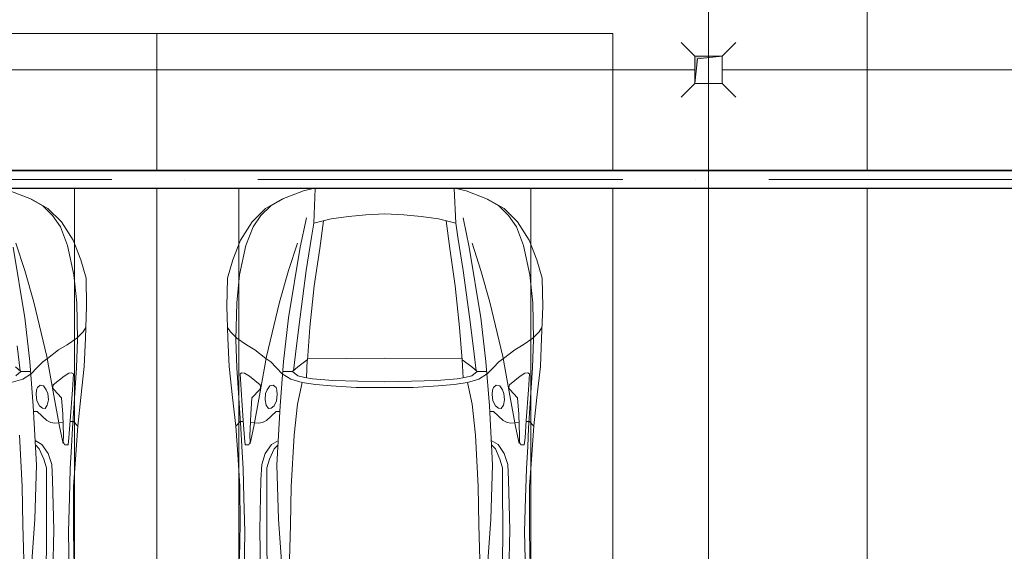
# Model space of a CAD drawing. Header units: millimetres. Extents: x -32229 to 192519, y -13689 to 125138.
# Tile 172 of 183: x 39659 to 45056, y 78213 to 81125. Entities that reach past the tile are written whole.
import ezdxf

# ---------------------------------------------------------------- set-up
doc = ezdxf.new("R2010")
doc.units = ezdxf.units.MM
doc.linetypes.add('ADSK_Линия сетки', pattern=[5000, 4000, -500, 0, -500])
doc.linetypes.add('ADSK_Осевая', pattern=[2800, 2000, -400, 0, -400])
for name, color, linetype, lineweight in [('A-DETL-GENF-OTLN', 7, 'Continuous', 18), ('A-FLOR-____-OTLN', 7, 'Continuous', 18), ('C-PRKG-____-OTLN', 7, 'Continuous', 18), ('E-CABL-TRAY-CNTR', 7, 'ADSK_Осевая', 18), ('E-CABL-TRAY-OTLN', 7, 'Continuous', 18), ('M-EQPM-____-OTLN', 7, 'Continuous', 18), ('P-SANR-FIXT-OTLN', 7, 'Continuous', 18), ('S-GRID-____-OTLN', 7, 'Continuous', 9)]:
    doc.layers.add(name, color=color, linetype=linetype, lineweight=lineweight)

# ---------------------------------------------------------------- blocks, each defined once
blk = doc.blocks.new('АР_Машиноместо - 6000x3600_С_МГН-V120--01 ЭЛ')
at = {"layer": 'C-PRKG-____-OTLN', "color": 253, "lineweight": 13, "true_color": 0xaaaaaa}
for p, q in [((-550, 4949.9), (-550, 6000)), ((-550, 0), (-550, 4849.9))]:
    blk.add_line(p, q, dxfattribs=at)
blk = doc.blocks.new('АР_Машиноместо - 4900x2400_М__5300х2500_-V127--01 ЭЛ')
at = {"layer": 'A-DETL-GENF-OTLN', "color": 254, "lineweight": 13, "true_color": 0xd4d4d4}
for p, q in [((483.3, -2571.4), (478, -2290)), ((570.6, -2291.4), (564.4, -2580.5)), ((1929.4, -2291.4), (1935.6, -2580.5)), ((2016.7, -2571.4), (2022, -2290)), ((728.4, -2415.7), (733.8, -2606.7)), ((1771.6, -2415.7), (1766.2, -2606.7)), ((477.8, -2754.7), (483.3, -2571.4)), ((564.4, -2580.5), (571.6, -2853.3)), ((1935.6, -2580.5), (1928.4, -2853.3)), ((2022.2, -2754.7), (2016.7, -2571.4)), ((733.8, -2606.7), (737.8, -2818.3)), ((1766.2, -2606.7), (1762.2, -2818.3)), ((473.9, -2913.7), (477.8, -2754.7)), ((2026.1, -2913.7), (2022.2, -2754.7)), ((571.6, -2853.3), (575.7, -2937.4)), ((737.8, -2818.3), (752.8, -3099)), ((1762.2, -2818.3), (1747.2, -3099)), ((1928.4, -2853.3), (1924.3, -2937.4)), ((466.3, -3036.3), (473.9, -2913.7)), ((2033.7, -3036.3), (2026.1, -2913.7)), ((575.7, -2937.4), (595.2, -2997.9)), ((1924.3, -2937.4), (1904.8, -2997.9)), ((595.2, -2997.9), (629, -3048.1)), ((1904.8, -2997.9), (1871, -3048.1)), ((462, -3136.6), (466.3, -3036.3)), ((512.5, -3053.2), (532.7, -3145.9)), ((629, -3048.1), (666.7, -3069.7)), ((1871, -3048.1), (1833.3, -3069.7)), ((1987.5, -3053.2), (1967.3, -3145.9)), ((2038, -3136.6), (2033.7, -3036.3)), ((752.8, -3099), (771.7, -3268.5)), ((1747.2, -3099), (1728.3, -3268.5)), ((439.5, -3468.5), (462, -3136.6)), ((532.7, -3145.9), (564, -3316.2)), ((1967.3, -3145.9), (1936, -3316.2)), ((2060.5, -3468.5), (2038, -3136.6)), ((771.7, -3268.5), (797.1, -3388.2)), ((1728.3, -3268.5), (1702.9, -3388.2)), ((564, -3316.2), (602.3, -3530.2)), ((1936, -3316.2), (1897.7, -3530.2)), ((797.1, -3388.2), (734.6, -3405.8)), ((870, -3377.1), (797.1, -3388.2)), ((957.1, -3368.9), (870, -3377.1)), ((1093.5, -3360.7), (957.1, -3368.9)), ((1250, -3360.7), (1093.5, -3360.7)), ((1250, -3360.7), (1406.5, -3360.7)), ((1406.5, -3360.7), (1542.9, -3368.9)), ((1542.9, -3368.9), (1630, -3377.1)), ((1630, -3377.1), (1702.9, -3388.2)), ((1702.9, -3388.2), (1765.4, -3405.8)), ((734.6, -3405.8), (688.5, -3435.5)), ((749.1, -3450.8), (765.5, -3589.1)), ((1750.9, -3450.8), (1734.5, -3589.1)), ((1765.4, -3405.8), (1811.5, -3435.5)), ((434.2, -3623.7), (439.5, -3468.5)), ((695.7, -3502.8), (723.2, -3741.5)), ((1804.3, -3502.8), (1776.8, -3741.5)), ((2065.8, -3623.7), (2060.5, -3468.5)), ((602.3, -3530.2), (673.6, -3827.1)), ((1897.7, -3530.2), (1826.4, -3827.1)), ((765.5, -3589.1), (785.7, -3746.6)), ((1734.5, -3589.1), (1714.3, -3746.6)), ((438.6, -3823.4), (434.2, -3623.7)), ((2061.4, -3823.4), (2065.8, -3623.7)), ((723.2, -3741.5), (786.9, -4128.3)), ((785.7, -3746.6), (819.4, -4000.8)), ((1714.3, -3746.6), (1680.6, -4000.8)), ((1776.8, -3741.5), (1713.1, -4128.3)), ((454.7, -3976.8), (438.6, -3823.4)), ((673.6, -3827.1), (722.7, -4001.8)), ((1826.4, -3827.1), (1777.3, -4001.8)), ((2045.3, -3976.8), (2061.4, -3823.4)), ((488.6, -4138.1), (454.7, -3976.8)), ((2011.4, -4138.1), (2045.3, -3976.8)), ((722.7, -4001.8), (771.7, -4149.8)), ((819.4, -4000.8), (849, -4182.8)), ((1680.6, -4000.8), (1651, -4182.8)), ((1777.3, -4001.8), (1728.3, -4149.8)), ((527.8, -4239.8), (488.6, -4138.1)), ((786.9, -4128.3), (821.1, -4289.8)), ((1713.1, -4128.3), (1678.9, -4289.8)), ((1972.2, -4239.8), (2011.4, -4138.1)), ((849, -4182.8), (861.2, -4260.3)), ((1651, -4182.8), (1638.8, -4260.3)), ((571.5, -4303.1), (527.8, -4239.8)), ((1928.5, -4303.1), (1972.2, -4239.8)), ((625, -4354.8), (571.5, -4303.1)), ((1875, -4354.8), (1928.5, -4303.1)), ((696.3, -4395.8), (625, -4354.8)), ((1803.7, -4395.8), (1875, -4354.8))]:
    blk.add_line(p, q, dxfattribs=at)
at = {"layer": 'A-DETL-GENF-OTLN', "color": 253, "lineweight": 13, "true_color": 0xaaaaaa}
for p, q in [((603.5, -2534.3), (606.1, -2314.9)), ((1896.5, -2534.3), (1893.9, -2314.9)), ((456.8, -2613.6), (454.5, -2423.6)), ((684.8, -2406.5), (667.8, -2638.3)), ((1815.2, -2406.5), (1832.2, -2638.3)), ((2043.2, -2613.6), (2045.5, -2423.6)), ((604.4, -2850.8), (603.5, -2534.3)), ((1895.6, -2850.8), (1896.5, -2534.3)), ((456.1, -2818.3), (456.8, -2613.6)), ((667.8, -2638.3), (659.3, -2936)), ((1832.2, -2638.3), (1840.7, -2936)), ((2043.9, -2818.3), (2043.2, -2613.6)), ((446, -2964.8), (456.1, -2818.3)), ((604.4, -2919.4), (604.4, -2850.8)), ((1895.6, -2919.4), (1895.6, -2850.8)), ((2054, -2964.8), (2043.9, -2818.3)), ((432.8, -3149.3), (446, -2964.8)), ((618.7, -2966.7), (604.4, -2919.4)), ((643.6, -3024.6), (618.7, -2966.7)), ((659.3, -2936), (676.4, -3260.1)), ((1840.7, -2936), (1823.6, -3260.1)), ((1856.4, -3024.6), (1881.3, -2966.7)), ((1881.3, -2966.7), (1895.6, -2919.4)), ((2067.2, -3149.3), (2054, -2964.8)), ((485.6, -3046.1), (480.8, -3085)), ((504.5, -3046.6), (485.6, -3046.1)), ((512.2, -3061.4), (504.5, -3046.6)), ((510.9, -3094.6), (512.2, -3061.4)), ((665.1, -3046.1), (643.6, -3024.6)), ((1834.9, -3046.1), (1856.4, -3024.6)), ((1987.8, -3061.4), (1995.5, -3046.6)), ((1989.1, -3094.6), (1987.8, -3061.4)), ((1995.5, -3046.6), (2014.4, -3046.1)), ((2014.4, -3046.1), (2019.2, -3085)), ((480.8, -3085), (474.8, -3179.9)), ((515.3, -3213.7), (510.9, -3094.6)), ((1984.7, -3213.7), (1989.1, -3094.6)), ((2019.2, -3085), (2025.2, -3179.9)), ((415.7, -3305.9), (432.8, -3149.3)), ((456.9, -3174.2), (432.9, -3148.3)), ((475.2, -3173.5), (456.9, -3174.2)), ((474.8, -3179.9), (462.2, -3347.3)), ((558.4, -3165.4), (513.6, -3168)), ((579.5, -3167.7), (558.4, -3165.4)), ((601.7, -3179.4), (579.5, -3167.7)), ((654.5, -3228.1), (601.7, -3179.4)), ((1845.5, -3228.1), (1898.3, -3179.4)), ((1898.3, -3179.4), (1920.5, -3167.7)), ((1920.5, -3167.7), (1941.6, -3165.4)), ((1941.6, -3165.4), (1986.4, -3168)), ((2024.8, -3173.5), (2043.1, -3174.2)), ((2025.2, -3179.9), (2037.8, -3347.3)), ((2043.1, -3174.2), (2067.1, -3148.3)), ((2084.3, -3305.9), (2067.1, -3148.3)), ((522.2, -3303.2), (515.3, -3213.7)), ((674.6, -3227.6), (654.5, -3228.1)), ((1825.4, -3227.6), (1845.5, -3228.1)), ((1977.8, -3303.2), (1984.7, -3213.7)), ((599.8, -3262.3), (593.6, -3292.5)), ((612.1, -3245.7), (599.8, -3262.3)), ((626.8, -3246.1), (612.1, -3245.7)), ((643.2, -3259.9), (626.8, -3246.1)), ((657.2, -3286.3), (643.2, -3259.9)), ((661.1, -3321.2), (657.2, -3286.3)), ((676.4, -3260.1), (695.7, -3502.8)), ((1823.6, -3260.1), (1804.3, -3502.8)), ((1838.9, -3321.2), (1842.8, -3286.3)), ((1842.8, -3286.3), (1856.8, -3259.9)), ((1856.8, -3259.9), (1873.2, -3246.1)), ((1873.2, -3246.1), (1887.9, -3245.7)), ((1887.9, -3245.7), (1900.2, -3262.3)), ((1900.2, -3262.3), (1906.4, -3292.5)), ((397.1, -3474.2), (415.7, -3305.9)), ((564.6, -3349.7), (522.2, -3303.2)), ((593.6, -3292.5), (597.1, -3327.4)), ((597.1, -3327.4), (605.2, -3346.8)), ((654.1, -3360.7), (658.7, -3344.5)), ((658.7, -3344.5), (661.1, -3321.2)), ((1841.3, -3344.5), (1838.9, -3321.2)), ((1845.9, -3360.7), (1841.3, -3344.5)), ((1902.9, -3327.4), (1894.8, -3346.8)), ((1906.4, -3292.5), (1902.9, -3327.4)), ((1935.4, -3349.7), (1977.8, -3303.2)), ((2102.9, -3474.2), (2084.3, -3305.9)), ((462.2, -3347.3), (456.6, -3434.5)), ((508, -3422.8), (566.8, -3375.1)), ((569.7, -3360.7), (564.6, -3349.7)), ((566.8, -3375.1), (569.7, -3360.7)), ((605.2, -3346.8), (620, -3369.3)), ((620, -3369.3), (638.7, -3372.5)), ((638.7, -3372.5), (654.1, -3360.7)), ((965.3, -3397.8), (853.3, -3407.2)), ((1102.5, -3394.3), (965.3, -3397.8)), ((1250, -3391.3), (1102.5, -3394.3)), ((1250, -3391.3), (1397.5, -3394.3)), ((1397.5, -3394.3), (1534.7, -3397.8)), ((1534.7, -3397.8), (1646.7, -3407.2)), ((1861.3, -3372.5), (1845.9, -3360.7)), ((1880, -3369.3), (1861.3, -3372.5)), ((1894.8, -3346.8), (1880, -3369.3)), ((1930.3, -3360.7), (1935.4, -3349.7)), ((1933.2, -3375.1), (1930.3, -3360.7)), ((1992, -3422.8), (1933.2, -3375.1)), ((2037.8, -3347.3), (2043.4, -3434.5)), ((456.6, -3434.5), (466.2, -3441.1)), ((466.2, -3441.1), (481.5, -3439.1)), ((481.5, -3439.1), (508, -3422.8)), ((690.2, -3433.7), (654.7, -3470.4)), ((744.1, -3447.2), (691.3, -3447.2)), ((773, -3424.2), (744.1, -3447.2)), ((744.3, -3447), (773.2, -3472.4)), ((811.1, -3414.8), (773, -3424.2)), ((853.3, -3407.2), (811.1, -3414.8)), ((825.6, -3512.1), (821, -3413)), ((1646.7, -3407.2), (1688.9, -3414.8)), ((1674.4, -3512.1), (1679, -3413)), ((1688.9, -3414.8), (1727, -3424.2)), ((1755.7, -3447), (1726.8, -3472.4)), ((1727, -3424.2), (1755.7, -3447)), ((1755.7, -3447.2), (1808.7, -3447.2)), ((1809.8, -3433.7), (1845.3, -3470.4)), ((2018.5, -3439.1), (1992, -3422.8)), ((2033.8, -3441.1), (2018.5, -3439.1)), ((2043.4, -3434.5), (2033.8, -3441.1)), ((390.2, -3630), (397.1, -3474.2)), ((624.9, -3501.2), (598.3, -3518.6)), ((654.7, -3470.4), (624.9, -3501.2)), ((773.2, -3472.4), (825.6, -3512.1)), ((1726.8, -3472.4), (1674.4, -3512.1)), ((1845.3, -3470.4), (1875.1, -3501.2)), ((1875.1, -3501.2), (1901.7, -3518.6)), ((2109.8, -3630), (2102.9, -3474.2)), ((598.3, -3518.6), (537.9, -3567)), ((840.1, -3687.8), (826.6, -3509.6)), ((1250, -3520.1), (827.2, -3517.2)), ((1250, -3520.1), (1672.8, -3517.2)), ((1659.9, -3687.8), (1673.4, -3509.6)), ((1901.7, -3518.6), (1962.1, -3567)), ((491.4, -3594.2), (438.6, -3629.8)), ((537.9, -3567), (491.4, -3594.2)), ((1962.1, -3567), (2008.6, -3594.2)), ((2008.6, -3594.2), (2061.4, -3629.8)), ((384, -3802.9), (390.2, -3630)), ((403.8, -3665.5), (388.1, -3688.4)), ((438.6, -3629.8), (403.8, -3665.5)), ((2061.4, -3629.8), (2096.2, -3665.5)), ((2096.2, -3665.5), (2111.9, -3688.4)), ((2116, -3802.9), (2109.8, -3630)), ((863.9, -3917.5), (840.1, -3687.8)), ((1636.1, -3917.5), (1659.9, -3687.8)), ((387.4, -3958.4), (384, -3802.9)), ((2112.6, -3958.4), (2116, -3802.9)), ((893.6, -4121.6), (863.9, -3917.5)), ((1606.4, -4121.6), (1636.1, -3917.5)), ((416.4, -4059.2), (387.4, -3958.4)), ((2083.6, -4059.2), (2112.6, -3958.4)), ((458.6, -4167), (416.4, -4059.2)), ((2041.4, -4167), (2083.6, -4059.2)), ((914, -4272.5), (893.6, -4121.6)), ((1586, -4272.5), (1606.4, -4121.6)), ((522.5, -4267.9), (458.6, -4167)), ((1977.5, -4267.9), (2041.4, -4167)), ((955.5, -4283.9), (861, -4259.4)), ((861.2, -4260.3), (869.2, -4449.9)), ((1544.5, -4283.9), (1639, -4259.4)), ((1638.8, -4260.3), (1630.8, -4449.9)), ((596.3, -4340.6), (522.5, -4267.9)), ((1050.4, -4297.3), (955.5, -4283.9)), ((1146, -4306.7), (1050.4, -4297.3)), ((1250, -4312), (1146, -4306.7)), ((1250, -4312), (1354, -4306.7)), ((1354, -4306.7), (1449.6, -4297.3)), ((1449.6, -4297.3), (1544.5, -4283.9)), ((1903.7, -4340.6), (1977.5, -4267.9)), ((686, -4391.6), (596.3, -4340.6)), ((1814, -4391.6), (1903.7, -4340.6)), ((804.4, -4436.7), (686, -4391.6)), ((1695.6, -4436.7), (1814, -4391.6)), ((858.4, -4449.9), (804.4, -4436.7)), ((1641.6, -4449.9), (1695.6, -4436.7))]:
    blk.add_line(p, q, dxfattribs=at)
at = {"layer": 'C-PRKG-____-OTLN', "color": 253, "lineweight": 13, "true_color": 0xaaaaaa}
for p, q in [((0, -1249.9), (0, -4449.9)), ((450, -1249.9), (450, -4449.9)), ((2050, -1249.9), (2050, -4449.9)), ((2500, -1249.9), (2500, -4449.9)), ((0, -4549.9), (0, -5300)), ((2500, -4549.9), (2500, -5300)), ((2500, -5300), (0, -5300))]:
    blk.add_line(p, q, dxfattribs=at)
blk = doc.blocks.new('АР_Машиноместо - 4900x2400_М__5300х2500_-V128--01 ЭЛ')
at = {"layer": 'A-DETL-GENF-OTLN', "color": 253, "lineweight": 13, "true_color": 0xaaaaaa}
for p, q in [((1695.6, 4436.7), (1814, 4391.6)), ((1814, 4391.6), (1903.7, 4340.6)), ((1903.7, 4340.6), (1977.5, 4267.9)), ((1977.5, 4267.9), (2041.4, 4167)), ((2041.4, 4167), (2083.6, 4059.2)), ((2083.6, 4059.2), (2112.6, 3958.4)), ((2112.6, 3958.4), (2116, 3802.9)), ((2116, 3802.9), (2109.8, 3630)), ((2096.2, 3665.5), (2111.9, 3688.4)), ((2008.6, 3594.2), (2061.4, 3629.8)), ((2061.4, 3629.8), (2096.2, 3665.5)), ((2109.8, 3630), (2102.9, 3474.2)), ((1901.7, 3518.6), (1962.1, 3567)), ((1962.1, 3567), (2008.6, 3594.2)), ((1875.1, 3501.2), (1901.7, 3518.6)), ((1755.7, 3447), (1726.8, 3472.4)), ((1823.6, 3260.1), (1804.3, 3502.8)), ((1809.8, 3433.7), (1845.3, 3470.4)), ((1845.3, 3470.4), (1875.1, 3501.2)), ((2102.9, 3474.2), (2084.3, 3305.9)), ((1727, 3424.2), (1755.7, 3447)), ((1755.7, 3447.2), (1808.7, 3447.2)), ((1992, 3422.8), (1933.2, 3375.1)), ((2018.5, 3439.1), (1992, 3422.8)), ((2033.8, 3441.1), (2018.5, 3439.1)), ((2043.4, 3434.5), (2033.8, 3441.1)), ((2037.8, 3347.3), (2043.4, 3434.5)), ((1845.9, 3360.7), (1841.3, 3344.5)), ((1861.3, 3372.5), (1845.9, 3360.7)), ((1880, 3369.3), (1861.3, 3372.5)), ((1894.8, 3346.8), (1880, 3369.3)), ((1902.9, 3327.4), (1894.8, 3346.8)), ((1933.2, 3375.1), (1930.3, 3360.7)), ((1930.3, 3360.7), (1935.4, 3349.7)), ((1935.4, 3349.7), (1977.8, 3303.2)), ((2025.2, 3179.9), (2037.8, 3347.3)), ((1841.3, 3344.5), (1838.9, 3321.2)), ((1838.9, 3321.2), (1842.8, 3286.3)), ((1900.2, 3262.3), (1906.4, 3292.5)), ((1906.4, 3292.5), (1902.9, 3327.4)), ((1977.8, 3303.2), (1984.7, 3213.7)), ((2084.3, 3305.9), (2067.1, 3148.3)), ((1840.7, 2936), (1823.6, 3260.1)), ((1842.8, 3286.3), (1856.8, 3259.9)), ((1856.8, 3259.9), (1873.2, 3246.1)), ((1873.2, 3246.1), (1887.9, 3245.7)), ((1887.9, 3245.7), (1900.2, 3262.3)), ((1825.4, 3227.6), (1845.5, 3228.1)), ((1845.5, 3228.1), (1898.3, 3179.4)), ((1984.7, 3213.7), (1989.1, 3094.6)), ((1898.3, 3179.4), (1920.5, 3167.7)), ((1920.5, 3167.7), (1941.6, 3165.4)), ((1941.6, 3165.4), (1986.4, 3168)), ((2019.2, 3085), (2025.2, 3179.9)), ((2024.8, 3173.5), (2043.1, 3174.2)), ((2043.1, 3174.2), (2067.1, 3148.3)), ((2067.2, 3149.3), (2054, 2964.8)), ((1989.1, 3094.6), (1987.8, 3061.4)), ((2014.4, 3046.1), (2019.2, 3085)), ((1834.9, 3046.1), (1856.4, 3024.6)), ((1856.4, 3024.6), (1881.3, 2966.7)), ((1987.8, 3061.4), (1995.5, 3046.6)), ((1995.5, 3046.6), (2014.4, 3046.1)), ((1832.2, 2638.3), (1840.7, 2936)), ((1881.3, 2966.7), (1895.6, 2919.4)), ((1895.6, 2919.4), (1895.6, 2850.8)), ((2054, 2964.8), (2043.9, 2818.3)), ((1895.6, 2850.8), (1896.5, 2534.3)), ((2043.9, 2818.3), (2043.2, 2613.6)), ((1815.2, 2406.5), (1832.2, 2638.3)), ((2043.2, 2613.6), (2045.5, 2423.6)), ((1896.5, 2534.3), (1893.9, 2314.9))]:
    blk.add_line(p, q, dxfattribs=at)
at = {"layer": 'A-DETL-GENF-OTLN', "color": 254, "lineweight": 13, "true_color": 0xd4d4d4}
for p, q in [((1803.7, 4395.8), (1875, 4354.8)), ((1875, 4354.8), (1928.5, 4303.1)), ((1928.5, 4303.1), (1972.2, 4239.8)), ((1972.2, 4239.8), (2011.4, 4138.1)), ((1776.8, 3741.5), (1713.1, 4128.3)), ((1777.3, 4001.8), (1728.3, 4149.8)), ((2011.4, 4138.1), (2045.3, 3976.8)), ((1826.4, 3827.1), (1777.3, 4001.8)), ((2045.3, 3976.8), (2061.4, 3823.4)), ((1897.7, 3530.2), (1826.4, 3827.1)), ((2061.4, 3823.4), (2065.8, 3623.7)), ((1804.3, 3502.8), (1776.8, 3741.5)), ((2065.8, 3623.7), (2060.5, 3468.5)), ((1750.9, 3450.8), (1734.5, 3589.1)), ((1936, 3316.2), (1897.7, 3530.2)), ((2060.5, 3468.5), (2038, 3136.6)), ((1702.9, 3388.2), (1765.4, 3405.8)), ((1765.4, 3405.8), (1811.5, 3435.5)), ((1967.3, 3145.9), (1936, 3316.2)), ((1987.5, 3053.2), (1967.3, 3145.9)), ((2038, 3136.6), (2033.7, 3036.3)), ((1762.2, 2818.3), (1747.2, 3099)), ((1871, 3048.1), (1833.3, 3069.7)), ((1904.8, 2997.9), (1871, 3048.1)), ((2033.7, 3036.3), (2026.1, 2913.7)), ((1924.3, 2937.4), (1904.8, 2997.9)), ((1928.4, 2853.3), (1924.3, 2937.4)), ((2026.1, 2913.7), (2022.2, 2754.7)), ((1766.2, 2606.7), (1762.2, 2818.3)), ((1935.6, 2580.5), (1928.4, 2853.3)), ((2022.2, 2754.7), (2016.7, 2571.4)), ((1771.6, 2415.7), (1766.2, 2606.7)), ((1929.4, 2291.4), (1935.6, 2580.5)), ((2016.7, 2571.4), (2022, 2290))]:
    blk.add_line(p, q, dxfattribs=at)
at = {"layer": 'C-PRKG-____-OTLN', "color": 253, "lineweight": 13, "true_color": 0xaaaaaa}
for p, q in [((2500, 5300), (0, 5300)), ((2500, 4549.9), (2500, 5300)), ((2050, 1249.9), (2050, 4449.9)), ((2500, 1249.9), (2500, 4449.9))]:
    blk.add_line(p, q, dxfattribs=at)
blk = doc.blocks.new('АР_Канал вертикальный прямоугольный - ВК-5386080--01 ЭЛ')
at = {"layer": 'M-EQPM-____-OTLN', "lineweight": 13, "true_color": 0xe2e2e2}
blk.add_hatch(color=254, dxfattribs=at).paths.add_polyline_path([(-75, -75), (-60, 60), (75, 75), (-75, 75)])
at = {"layer": 'M-EQPM-____-OTLN', "color": 253, "lineweight": 13, "true_color": 0xaaaaaa}
for p, q in [((75, 75), (-75, 75)), ((-75, 75), (-75, -75)), ((75, 75), (-75, 75)), ((-75, 75), (-75, -75)), ((-75, -75), (-75, 75)), ((-75, 75), (75, 75)), ((-75, -75), (-60, 60)), ((-75, -75), (-60, 60)), ((-60, 60), (75, 75)), ((-60, 60), (75, 75)), ((75, -75), (75, 75)), ((75, 75), (75, -75)), ((-75, -75), (75, -75)), ((75, -75), (-75, -75))]:
    blk.add_line(p, q, dxfattribs=at)
blk = doc.blocks.new('АР_Трап - 100-100-2797955--01 ЭЛ')
at = {"layer": 'P-SANR-FIXT-OTLN', "color": 253, "lineweight": 13, "true_color": 0xaaaaaa}
for p, q in [((-75, 75), (-150, 150)), ((75, 75), (150, 150)), ((0, 75), (0, 100)), ((-100, 0), (-75, 0)), ((75, 0), (100, 0)), ((-75, -75), (-150, -150)), ((0, -100), (0, -75)), ((75, -75), (150, -150))]:
    blk.add_line(p, q, dxfattribs=at)
blk = doc.blocks.new('Наметкина 10_РД_АР_П_отсоединено_rvt-1--01 ЭЛ')
at = {"layer": 'A-FLOR-____-OTLN', "color": 253, "lineweight": 13, "true_color": 0xaaaaaa}
for p, q in [((43360.3, 80850), (36385.5, 80850)), ((58010.3, 80850), (43510.3, 80850))]:
    blk.add_line(p, q, dxfattribs=at)
at = {"layer": 'C-PRKG-____-OTLN', "color": 253, "lineweight": 13, "true_color": 0xaaaaaa}
for name, p in [('АР_Машиноместо - 6000x3600_С_МГН-V120--01 ЭЛ', (44855.3, 75350)), ('АР_Машиноместо - 4900x2400_М__5300х2500_-V128--01 ЭЛ', (37910.3, 75750))]:
    blk.add_blockref(name, p, dxfattribs=at)
at = {"layer": 'C-PRKG-____-OTLN', "color": 253, "lineweight": 13, "true_color": 0xaaaaaa, "rotation": 180}
blk.add_blockref('АР_Машиноместо - 4900x2400_М__5300х2500_-V127--01 ЭЛ', (42910.3, 75750), dxfattribs=at)
at = {"layer": 'M-EQPM-____-OTLN', "color": 253, "lineweight": 13, "true_color": 0xaaaaaa}
blk.add_blockref('АР_Канал вертикальный прямоугольный - ВК-5386080--01 ЭЛ', (43435.3, 80850), dxfattribs=at)
at = {"layer": 'P-SANR-FIXT-OTLN', "color": 253, "lineweight": 13, "true_color": 0xaaaaaa}
blk.add_blockref('АР_Трап - 100-100-2797955--01 ЭЛ', (43435.3, 80850), dxfattribs=at)

msp = doc.modelspace()

# ---------------------------------------------------------------- linework, layer by layer
at = {"layer": 'E-CABL-TRAY-CNTR', "color": 5, "true_color": 0x0000ff}
msp.add_line((68166.1, 80249.9), (38526.1, 80249.9), dxfattribs=at)
at = {"layer": 'E-CABL-TRAY-OTLN', "color": 5, "true_color": 0x0000ff}
for p, q in [((68166.1, 80299.9), (38526.1, 80299.9)), ((68166.1, 80297.4), (38526.1, 80297.4)), ((68166.1, 80202.4), (38526.1, 80202.4)), ((68166.1, 80199.9), (38526.1, 80199.9))]:
    msp.add_line(p, q, dxfattribs=at)
at = {"layer": 'S-GRID-____-OTLN', "color": 253, "linetype": 'ADSK_Линия сетки', "true_color": 0xaaaaaa}
msp.add_line((43435.3, -12088.9), (43435.3, 125138.4), dxfattribs=at)

# ---------------------------------------------------------------- block references
at = {"lineweight": 5}
msp.add_blockref('Наметкина 10_РД_АР_П_отсоединено_rvt-1--01 ЭЛ', (0, 0), dxfattribs=at)

doc.saveas('drawing.dxf')
